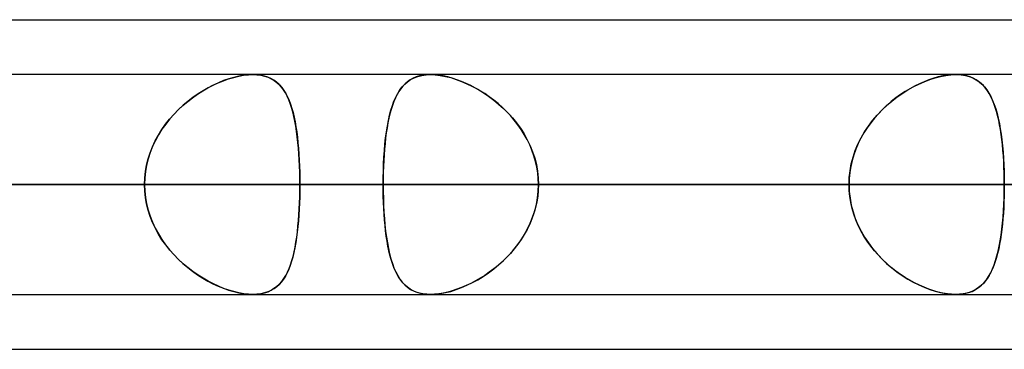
# Model space of a CAD drawing. Header units: millimetres. Extents: x -288 to 288, y -123 to 100.
# Tile 62 of 76: x 140.38 to 150.52, y -55 to -51.61. Entities that reach past the tile are written whole.
import ezdxf

# ---------------------------------------------------------------- set-up
doc = ezdxf.new("R2010")
doc.units = ezdxf.units.MM
doc.layers.add('MAIN-1', color=7, linetype='Continuous')
doc.layers.add('MAIN-2', color=7, linetype='Continuous')

msp = doc.modelspace()

# ---------------------------------------------------------------- linework, layer by layer
at = {"layer": 'MAIN-1'}
for p, q in [((81.908, -51.61), (155.347, -51.61)), ((155.118, -52.175), (-155.118, -52.175)), ((150.026, -52.175), (150.027, -52.175)), ((150.027, -52.175), (150.027, -52.175)), ((150.027, -52.175), (150.028, -52.175)), ((150.028, -52.175), (150.028, -52.175)), ((150.028, -52.175), (150.028, -52.175)), ((150.028, -52.175), (150.029, -52.175)), ((-155.857, -53.305), (155.857, -53.305)), ((-155.254, -54.435), (155.254, -54.435)), ((142.785, -54.435), (142.784, -54.435)), ((142.784, -54.435), (142.784, -54.435)), ((142.784, -54.435), (142.784, -54.435)), ((142.784, -54.435), (142.784, -54.435)), ((142.784, -54.435), (142.784, -54.435)), ((142.784, -54.435), (142.784, -54.435)), ((81.421, -55), (156.21, -55))]:
    msp.add_line(p, q, dxfattribs=at)
at = {"layer": 'MAIN-2'}
for p, q in [((142.639, -52.191), (142.689, -52.182)), ((142.69, -52.182), (142.641, -52.191)), ((142.689, -52.182), (142.738, -52.177)), ((142.738, -52.177), (142.69, -52.182)), ((142.738, -52.177), (142.784, -52.175)), ((142.784, -52.175), (142.738, -52.177)), ((142.784, -52.175), (142.826, -52.177)), ((142.826, -52.177), (142.784, -52.175)), ((142.826, -52.177), (142.867, -52.182)), ((142.866, -52.182), (142.826, -52.177)), ((142.903, -52.19), (142.866, -52.182)), ((142.867, -52.182), (142.905, -52.19)), ((144.482, -52.194), (144.523, -52.183)), ((144.535, -52.181), (144.499, -52.189)), ((144.523, -52.183), (144.567, -52.177)), ((144.574, -52.176), (144.535, -52.181)), ((144.567, -52.177), (144.614, -52.175)), ((144.614, -52.175), (144.574, -52.176)), ((144.655, -52.176), (144.614, -52.175)), ((144.614, -52.175), (144.662, -52.177)), ((144.699, -52.181), (144.655, -52.176)), ((144.662, -52.177), (144.713, -52.183)), ((144.744, -52.188), (144.699, -52.181)), ((144.713, -52.183), (144.767, -52.193)), ((149.863, -52.194), (149.917, -52.183)), ((149.932, -52.181), (149.886, -52.189)), ((149.917, -52.183), (149.969, -52.177)), ((149.976, -52.176), (149.932, -52.181)), ((149.969, -52.177), (150.018, -52.175)), ((150.018, -52.175), (149.976, -52.176)), ((150.018, -52.175), (150.02, -52.175)), ((150.058, -52.176), (150.018, -52.175)), ((150.02, -52.175), (150.021, -52.175)), ((150.021, -52.175), (150.022, -52.175)), ((150.022, -52.175), (150.024, -52.175)), ((150.024, -52.175), (150.025, -52.175)), ((150.025, -52.175), (150.026, -52.175)), ((150.029, -52.175), (150.074, -52.178)), ((150.096, -52.181), (150.058, -52.176)), ((150.074, -52.178), (150.117, -52.185)), ((150.132, -52.188), (150.096, -52.181)), ((150.117, -52.185), (150.157, -52.195)), ((142.321, -52.312), (142.374, -52.285)), ((142.378, -52.283), (142.325, -52.31)), ((142.374, -52.285), (142.428, -52.26)), ((142.431, -52.258), (142.378, -52.283)), ((142.428, -52.26), (142.481, -52.238)), ((142.484, -52.237), (142.431, -52.258)), ((142.481, -52.238), (142.534, -52.219)), ((142.537, -52.218), (142.484, -52.237)), ((142.534, -52.219), (142.587, -52.204)), ((142.589, -52.203), (142.537, -52.218)), ((142.587, -52.204), (142.639, -52.191)), ((142.641, -52.191), (142.589, -52.203)), ((142.939, -52.201), (142.903, -52.19)), ((142.905, -52.19), (142.941, -52.202)), ((142.971, -52.216), (142.939, -52.201)), ((142.941, -52.202), (142.974, -52.217)), ((143.001, -52.233), (142.971, -52.216)), ((142.974, -52.217), (143.004, -52.235)), ((143.029, -52.254), (143.001, -52.233)), ((143.004, -52.235), (143.032, -52.256)), ((143.054, -52.277), (143.029, -52.254)), ((143.032, -52.256), (143.058, -52.28)), ((143.078, -52.303), (143.054, -52.277)), ((143.058, -52.28), (143.081, -52.307)), ((144.321, -52.301), (144.347, -52.273)), ((144.351, -52.269), (144.328, -52.293)), ((144.347, -52.273), (144.376, -52.248)), ((144.376, -52.248), (144.351, -52.269)), ((144.376, -52.248), (144.408, -52.226)), ((144.403, -52.229), (144.376, -52.248)), ((144.433, -52.213), (144.403, -52.229)), ((144.408, -52.226), (144.443, -52.208)), ((144.465, -52.199), (144.433, -52.213)), ((144.443, -52.208), (144.482, -52.194)), ((144.499, -52.189), (144.465, -52.199)), ((144.79, -52.198), (144.744, -52.188)), ((144.767, -52.193), (144.821, -52.206)), ((144.837, -52.211), (144.79, -52.198)), ((144.821, -52.206), (144.876, -52.224)), ((144.885, -52.227), (144.837, -52.211)), ((144.876, -52.224), (144.932, -52.244)), ((144.933, -52.245), (144.885, -52.227)), ((144.932, -52.244), (144.988, -52.268)), ((144.981, -52.265), (144.933, -52.245)), ((145.029, -52.288), (144.981, -52.265)), ((144.988, -52.268), (145.045, -52.296)), ((149.58, -52.301), (149.637, -52.273)), ((149.644, -52.269), (149.595, -52.293)), ((149.637, -52.273), (149.694, -52.248)), ((149.694, -52.248), (149.644, -52.269)), ((149.694, -52.248), (149.751, -52.226)), ((149.742, -52.229), (149.694, -52.248)), ((149.791, -52.213), (149.742, -52.229)), ((149.751, -52.226), (149.808, -52.208)), ((149.839, -52.199), (149.791, -52.213)), ((149.808, -52.208), (149.863, -52.194)), ((149.886, -52.189), (149.839, -52.199)), ((150.166, -52.198), (150.132, -52.188)), ((150.157, -52.195), (150.194, -52.209)), ((150.197, -52.211), (150.166, -52.198)), ((150.194, -52.209), (150.228, -52.227)), ((150.227, -52.227), (150.197, -52.211)), ((150.254, -52.245), (150.227, -52.227)), ((150.228, -52.227), (150.259, -52.248)), ((150.279, -52.265), (150.254, -52.245)), ((150.259, -52.248), (150.288, -52.273)), ((150.303, -52.288), (150.279, -52.265)), ((150.288, -52.273), (150.314, -52.3)), ((142.165, -52.412), (142.216, -52.376)), ((142.22, -52.373), (142.168, -52.409)), ((142.216, -52.376), (142.269, -52.343)), ((142.273, -52.34), (142.22, -52.373)), ((142.269, -52.343), (142.321, -52.312)), ((142.325, -52.31), (142.273, -52.34)), ((143.099, -52.331), (143.078, -52.303)), ((143.081, -52.307), (143.103, -52.337)), ((143.119, -52.363), (143.099, -52.331)), ((143.103, -52.337), (143.123, -52.369)), ((143.137, -52.397), (143.119, -52.363)), ((143.123, -52.369), (143.141, -52.404)), ((144.268, -52.381), (144.251, -52.415)), ((144.255, -52.406), (144.275, -52.368)), ((144.286, -52.349), (144.268, -52.381)), ((144.275, -52.368), (144.297, -52.333)), ((144.306, -52.32), (144.286, -52.349)), ((144.297, -52.333), (144.321, -52.301)), ((144.328, -52.293), (144.306, -52.32)), ((145.077, -52.313), (145.029, -52.288)), ((145.045, -52.296), (145.1, -52.326)), ((145.124, -52.34), (145.077, -52.313)), ((145.1, -52.326), (145.155, -52.36)), ((145.171, -52.37), (145.124, -52.34)), ((145.155, -52.36), (145.21, -52.396)), ((145.218, -52.402), (145.171, -52.37)), ((149.449, -52.381), (149.401, -52.415)), ((149.413, -52.406), (149.468, -52.368)), ((149.498, -52.349), (149.449, -52.381)), ((149.468, -52.368), (149.524, -52.333)), ((149.546, -52.32), (149.498, -52.349)), ((149.524, -52.333), (149.58, -52.301)), ((149.595, -52.293), (149.546, -52.32)), ((150.324, -52.313), (150.303, -52.288)), ((150.314, -52.3), (150.338, -52.331)), ((150.344, -52.34), (150.324, -52.313)), ((150.338, -52.331), (150.36, -52.365)), ((150.363, -52.37), (150.344, -52.34)), ((150.36, -52.365), (150.38, -52.401)), ((150.381, -52.402), (150.363, -52.37)), ((142.065, -52.492), (142.114, -52.451)), ((142.117, -52.448), (142.068, -52.49)), ((142.114, -52.451), (142.165, -52.412)), ((142.168, -52.409), (142.117, -52.448)), ((143.154, -52.433), (143.137, -52.397)), ((143.141, -52.404), (143.157, -52.441)), ((143.169, -52.472), (143.154, -52.433)), ((143.157, -52.441), (143.172, -52.48)), ((143.183, -52.514), (143.169, -52.472)), ((143.172, -52.48), (143.185, -52.522)), ((144.22, -52.493), (144.236, -52.448)), ((144.235, -52.452), (144.22, -52.491)), ((144.251, -52.415), (144.235, -52.452)), ((144.236, -52.448), (144.255, -52.406)), ((145.21, -52.396), (145.263, -52.436)), ((145.264, -52.437), (145.218, -52.402)), ((145.263, -52.436), (145.314, -52.478)), ((145.309, -52.473), (145.264, -52.437)), ((145.353, -52.512), (145.309, -52.473)), ((145.314, -52.478), (145.364, -52.522)), ((149.307, -52.493), (149.359, -52.448)), ((149.355, -52.452), (149.309, -52.491)), ((149.401, -52.415), (149.355, -52.452)), ((149.359, -52.448), (149.413, -52.406)), ((150.38, -52.401), (150.398, -52.441)), ((150.397, -52.437), (150.381, -52.402)), ((150.411, -52.473), (150.397, -52.437)), ((150.398, -52.441), (150.415, -52.483)), ((150.425, -52.512), (150.411, -52.473)), ((150.415, -52.483), (150.43, -52.527)), ((141.927, -52.634), (141.971, -52.584)), ((141.973, -52.581), (141.929, -52.631)), ((141.971, -52.584), (142.017, -52.537)), ((142.02, -52.534), (141.973, -52.581)), ((142.017, -52.537), (142.065, -52.492)), ((142.068, -52.49), (142.02, -52.534)), ((143.196, -52.559), (143.183, -52.514)), ((143.185, -52.522), (143.198, -52.566)), ((143.207, -52.606), (143.196, -52.559)), ((143.198, -52.566), (143.209, -52.613)), ((144.195, -52.577), (144.184, -52.623)), ((144.191, -52.593), (144.205, -52.541)), ((144.207, -52.533), (144.195, -52.577)), ((144.205, -52.541), (144.22, -52.493)), ((144.22, -52.491), (144.207, -52.533)), ((145.395, -52.553), (145.353, -52.512)), ((145.364, -52.522), (145.411, -52.57)), ((145.436, -52.597), (145.395, -52.553)), ((145.411, -52.57), (145.456, -52.62)), ((149.222, -52.577), (149.181, -52.623)), ((149.208, -52.593), (149.256, -52.541)), ((149.264, -52.533), (149.222, -52.577)), ((149.256, -52.541), (149.307, -52.493)), ((149.309, -52.491), (149.264, -52.533)), ((150.438, -52.553), (150.425, -52.512)), ((150.43, -52.527), (150.444, -52.575)), ((150.449, -52.597), (150.438, -52.553)), ((150.444, -52.575), (150.456, -52.624)), ((141.847, -52.74), (141.886, -52.686)), ((141.888, -52.683), (141.849, -52.737)), ((141.886, -52.686), (141.927, -52.634)), ((141.929, -52.631), (141.888, -52.683)), ((143.218, -52.655), (143.207, -52.606)), ((143.209, -52.613), (143.219, -52.661)), ((143.227, -52.706), (143.218, -52.655)), ((143.219, -52.661), (143.228, -52.712)), ((144.175, -52.671), (144.166, -52.721)), ((144.169, -52.704), (144.179, -52.647)), ((144.184, -52.623), (144.175, -52.671)), ((144.179, -52.647), (144.191, -52.593)), ((145.475, -52.642), (145.436, -52.597)), ((145.456, -52.62), (145.499, -52.672)), ((145.512, -52.69), (145.475, -52.642)), ((145.499, -52.672), (145.538, -52.727)), ((145.546, -52.739), (145.512, -52.69)), ((149.143, -52.671), (149.107, -52.721)), ((149.119, -52.704), (149.162, -52.647)), ((149.181, -52.623), (149.143, -52.671)), ((149.162, -52.647), (149.208, -52.593)), ((150.46, -52.642), (150.449, -52.597)), ((150.456, -52.624), (150.467, -52.677)), ((150.47, -52.69), (150.46, -52.642)), ((150.467, -52.677), (150.477, -52.731)), ((150.478, -52.739), (150.47, -52.69)), ((141.812, -52.797), (141.847, -52.74)), ((141.849, -52.737), (141.814, -52.794)), ((143.235, -52.76), (143.227, -52.706)), ((143.228, -52.712), (143.236, -52.765)), ((143.242, -52.815), (143.235, -52.76)), ((143.236, -52.765), (143.243, -52.819)), ((144.151, -52.825), (144.159, -52.763)), ((144.158, -52.774), (144.151, -52.827)), ((144.166, -52.721), (144.158, -52.774)), ((144.159, -52.763), (144.169, -52.704)), ((145.538, -52.727), (145.575, -52.784)), ((145.578, -52.79), (145.546, -52.739)), ((145.575, -52.784), (145.608, -52.844)), ((145.607, -52.842), (145.578, -52.79)), ((149.073, -52.774), (149.042, -52.827)), ((149.044, -52.825), (149.079, -52.763)), ((149.107, -52.721), (149.073, -52.774)), ((149.079, -52.763), (149.119, -52.704)), ((150.477, -52.731), (150.486, -52.788)), ((150.486, -52.79), (150.478, -52.739)), ((150.486, -52.788), (150.493, -52.847)), ((150.493, -52.842), (150.486, -52.79)), ((141.752, -52.916), (141.78, -52.855)), ((141.781, -52.853), (141.753, -52.913)), ((141.78, -52.855), (141.812, -52.797)), ((141.814, -52.794), (141.781, -52.853)), ((143.249, -52.872), (143.242, -52.815)), ((143.243, -52.819), (143.249, -52.875)), ((143.254, -52.931), (143.249, -52.872)), ((143.249, -52.875), (143.254, -52.934)), ((144.139, -52.955), (144.144, -52.889)), ((144.145, -52.883), (144.14, -52.94)), ((144.144, -52.889), (144.151, -52.825)), ((144.151, -52.827), (144.145, -52.883)), ((145.634, -52.896), (145.607, -52.842)), ((145.608, -52.844), (145.638, -52.906)), ((148.984, -52.955), (149.012, -52.889)), ((149.015, -52.883), (148.99, -52.94)), ((149.012, -52.889), (149.044, -52.825)), ((149.042, -52.827), (149.015, -52.883)), ((150.499, -52.896), (150.493, -52.842)), ((150.493, -52.847), (150.5, -52.909)), ((141.728, -52.976), (141.707, -53.04)), ((141.707, -53.042), (141.727, -52.978)), ((141.727, -52.978), (141.752, -52.916)), ((141.753, -52.913), (141.728, -52.976)), ((143.258, -52.991), (143.254, -52.931)), ((143.254, -52.934), (143.259, -52.993)), ((143.262, -53.052), (143.258, -52.991)), ((143.259, -52.993), (143.262, -53.054)), ((144.134, -53.023), (144.139, -52.955)), ((144.14, -52.94), (144.135, -52.999)), ((145.657, -52.952), (145.634, -52.896)), ((145.638, -52.906), (145.663, -52.969)), ((145.677, -53.009), (145.657, -52.952)), ((145.663, -52.969), (145.685, -53.034)), ((148.961, -53.023), (148.984, -52.955)), ((148.99, -52.94), (148.969, -52.999)), ((150.504, -52.952), (150.499, -52.896)), ((150.5, -52.909), (150.505, -52.972)), ((150.508, -53.009), (150.504, -52.952)), ((150.505, -52.972), (150.51, -53.036)), ((141.707, -53.04), (141.691, -53.105)), ((141.691, -53.106), (141.707, -53.042)), ((143.265, -53.114), (143.262, -53.052)), ((143.262, -53.054), (143.265, -53.116)), ((144.128, -53.163), (144.13, -53.093)), ((144.132, -53.059), (144.129, -53.119)), ((144.13, -53.093), (144.134, -53.023)), ((144.135, -52.999), (144.132, -53.059)), ((145.694, -53.067), (145.677, -53.009)), ((145.685, -53.034), (145.702, -53.101)), ((145.707, -53.126), (145.694, -53.067)), ((148.93, -53.163), (148.943, -53.093)), ((148.951, -53.059), (148.938, -53.119)), ((148.943, -53.093), (148.961, -53.023)), ((148.969, -52.999), (148.951, -53.059)), ((150.512, -53.067), (150.508, -53.009)), ((150.51, -53.036), (150.513, -53.102)), ((150.514, -53.126), (150.512, -53.067)), ((141.679, -53.171), (141.672, -53.237)), ((141.672, -53.238), (141.679, -53.172)), ((141.691, -53.105), (141.679, -53.171)), ((141.679, -53.172), (141.691, -53.106)), ((143.267, -53.177), (143.265, -53.114)), ((143.265, -53.116), (143.267, -53.178)), ((143.268, -53.241), (143.267, -53.177)), ((143.267, -53.178), (143.268, -53.241)), ((144.126, -53.234), (144.128, -53.163)), ((144.127, -53.18), (144.126, -53.242)), ((144.129, -53.119), (144.127, -53.18)), ((145.702, -53.101), (145.714, -53.168)), ((145.716, -53.185), (145.707, -53.126)), ((145.714, -53.168), (145.721, -53.236)), ((145.722, -53.245), (145.716, -53.185)), ((148.922, -53.234), (148.93, -53.163)), ((148.928, -53.18), (148.922, -53.242)), ((148.938, -53.119), (148.928, -53.18)), ((150.513, -53.102), (150.516, -53.169)), ((150.516, -53.185), (150.514, -53.126)), ((150.516, -53.169), (150.517, -53.237)), ((150.518, -53.245), (150.516, -53.185)), ((141.672, -53.237), (141.67, -53.305)), ((141.67, -53.305), (141.672, -53.238)), ((143.268, -53.241), (143.269, -53.305)), ((143.269, -53.305), (143.268, -53.241)), ((144.126, -53.305), (144.126, -53.234)), ((144.126, -53.242), (144.126, -53.305)), ((145.721, -53.236), (145.724, -53.305)), ((145.724, -53.305), (145.722, -53.245)), ((148.92, -53.305), (148.922, -53.234)), ((148.922, -53.242), (148.92, -53.305)), ((150.517, -53.237), (150.518, -53.305)), ((150.518, -53.305), (150.518, -53.245)), ((155.857, -53.305), (-155.857, -53.305)), ((154.141, -53.305), (-154.141, -53.305)), ((-154.141, -53.305), (154.141, -53.305)), ((-143.269, -53.305), (143.269, -53.305)), ((143.269, -53.305), (-143.269, -53.305)), ((141.67, -53.305), (-141.67, -53.305)), ((-141.67, -53.305), (141.67, -53.305)), ((154.358, -53.305), (113.836, -53.305)), ((113.836, -53.305), (154.358, -53.305)), ((115.436, -53.305), (156.618, -53.305)), ((156.618, -53.305), (115.436, -53.305)), ((171.986, -53.305), (126.312, -53.305)), ((126.312, -53.305), (171.986, -53.305)), ((127.911, -53.305), (174.246, -53.305)), ((174.246, -53.305), (127.911, -53.305)), ((141.67, -53.305), (130.796, -53.305)), ((130.796, -53.305), (141.67, -53.305)), ((133.257, -53.305), (144.126, -53.305)), ((144.126, -53.305), (133.257, -53.305)), ((148.92, -53.305), (138.051, -53.305)), ((138.051, -53.305), (148.92, -53.305)), ((189.614, -53.305), (138.786, -53.305)), ((138.786, -53.305), (189.614, -53.305)), ((140.385, -53.305), (191.874, -53.305)), ((191.874, -53.305), (140.385, -53.305)), ((140.385, -53.305), (151.258, -53.305)), ((151.258, -53.305), (140.385, -53.305)), ((141.672, -53.373), (141.67, -53.305)), ((141.67, -53.305), (141.672, -53.372)), ((141.672, -53.372), (141.679, -53.438)), ((141.679, -53.439), (141.672, -53.373)), ((143.268, -53.369), (143.267, -53.433)), ((143.267, -53.432), (143.268, -53.369)), ((143.269, -53.305), (143.268, -53.369)), ((143.268, -53.369), (143.269, -53.305)), ((154.141, -53.305), (143.269, -53.305)), ((143.269, -53.305), (154.141, -53.305)), ((144.126, -53.305), (144.126, -53.376)), ((148.92, -53.305), (144.126, -53.305)), ((144.126, -53.368), (144.126, -53.305)), ((144.126, -53.305), (148.92, -53.305)), ((144.127, -53.43), (144.126, -53.368)), ((144.126, -53.376), (144.128, -53.447)), ((145.714, -53.442), (145.721, -53.374)), ((145.722, -53.365), (145.716, -53.425)), ((145.721, -53.374), (145.724, -53.305)), ((145.724, -53.305), (145.722, -53.365)), ((145.724, -53.305), (150.518, -53.305)), ((150.518, -53.305), (145.724, -53.305)), ((145.724, -53.305), (156.592, -53.305)), ((156.592, -53.305), (145.724, -53.305)), ((148.922, -53.368), (148.92, -53.305)), ((148.92, -53.305), (148.922, -53.376)), ((148.928, -53.43), (148.922, -53.368)), ((148.922, -53.376), (148.93, -53.447)), ((150.518, -53.365), (150.516, -53.425)), ((150.516, -53.442), (150.517, -53.374)), ((150.517, -53.374), (150.518, -53.305)), ((150.518, -53.305), (150.518, -53.365)), ((141.679, -53.438), (141.691, -53.504)), ((141.691, -53.505), (141.679, -53.439)), ((143.262, -53.556), (143.265, -53.494)), ((143.265, -53.496), (143.262, -53.558)), ((143.265, -53.494), (143.267, -53.432)), ((143.267, -53.433), (143.265, -53.496)), ((144.129, -53.491), (144.127, -53.43)), ((144.128, -53.447), (144.13, -53.517)), ((144.132, -53.551), (144.129, -53.491)), ((145.707, -53.484), (145.694, -53.543)), ((145.702, -53.509), (145.714, -53.442)), ((145.716, -53.425), (145.707, -53.484)), ((148.938, -53.491), (148.928, -53.43)), ((148.93, -53.447), (148.943, -53.517)), ((148.951, -53.551), (148.938, -53.491)), ((150.514, -53.484), (150.512, -53.543)), ((150.513, -53.509), (150.516, -53.442)), ((150.516, -53.425), (150.514, -53.484)), ((141.691, -53.504), (141.707, -53.568)), ((141.707, -53.57), (141.691, -53.505)), ((141.707, -53.568), (141.727, -53.632)), ((141.728, -53.634), (141.707, -53.57)), ((143.262, -53.558), (143.258, -53.619)), ((143.259, -53.617), (143.262, -53.556)), ((144.13, -53.517), (144.134, -53.587)), ((144.135, -53.611), (144.132, -53.551)), ((144.134, -53.587), (144.139, -53.655)), ((145.677, -53.601), (145.657, -53.658)), ((145.663, -53.641), (145.685, -53.576)), ((145.694, -53.543), (145.677, -53.601)), ((145.685, -53.576), (145.702, -53.509)), ((148.943, -53.517), (148.961, -53.587)), ((148.969, -53.611), (148.951, -53.551)), ((148.961, -53.587), (148.984, -53.655)), ((150.508, -53.601), (150.504, -53.658)), ((150.505, -53.641), (150.51, -53.576)), ((150.512, -53.543), (150.508, -53.601)), ((150.51, -53.576), (150.513, -53.509)), ((141.727, -53.632), (141.752, -53.694)), ((141.753, -53.697), (141.728, -53.634)), ((141.752, -53.694), (141.78, -53.755)), ((141.781, -53.757), (141.753, -53.697)), ((143.249, -53.735), (143.254, -53.676)), ((143.254, -53.679), (143.249, -53.738)), ((143.254, -53.676), (143.259, -53.617)), ((143.258, -53.619), (143.254, -53.679)), ((144.14, -53.67), (144.135, -53.611)), ((144.139, -53.655), (144.144, -53.721)), ((144.145, -53.727), (144.14, -53.67)), ((145.608, -53.766), (145.638, -53.704)), ((145.657, -53.658), (145.634, -53.714)), ((145.638, -53.704), (145.663, -53.641)), ((148.99, -53.67), (148.969, -53.611)), ((148.984, -53.655), (149.012, -53.721)), ((149.015, -53.727), (148.99, -53.67)), ((150.493, -53.766), (150.5, -53.704)), ((150.504, -53.658), (150.499, -53.714)), ((150.5, -53.704), (150.505, -53.641)), ((141.78, -53.755), (141.812, -53.813)), ((141.814, -53.816), (141.781, -53.757)), ((143.242, -53.795), (143.235, -53.85)), ((143.236, -53.845), (143.243, -53.791)), ((143.249, -53.738), (143.242, -53.795)), ((143.243, -53.791), (143.249, -53.735)), ((144.144, -53.721), (144.151, -53.785)), ((144.151, -53.783), (144.145, -53.727)), ((144.158, -53.836), (144.151, -53.783)), ((144.151, -53.785), (144.159, -53.847)), ((145.575, -53.826), (145.608, -53.766)), ((145.607, -53.768), (145.578, -53.82)), ((145.634, -53.714), (145.607, -53.768)), ((149.012, -53.721), (149.044, -53.785)), ((149.042, -53.783), (149.015, -53.727)), ((149.073, -53.836), (149.042, -53.783)), ((149.044, -53.785), (149.079, -53.847)), ((150.485, -53.826), (150.493, -53.766)), ((150.493, -53.768), (150.486, -53.82)), ((150.499, -53.714), (150.493, -53.768)), ((141.812, -53.813), (141.847, -53.87)), ((141.849, -53.873), (141.814, -53.816)), ((141.847, -53.87), (141.886, -53.924)), ((141.888, -53.927), (141.849, -53.873)), ((143.227, -53.903), (143.218, -53.955)), ((143.219, -53.949), (143.228, -53.898)), ((143.235, -53.85), (143.227, -53.903)), ((143.228, -53.898), (143.236, -53.845)), ((144.166, -53.889), (144.158, -53.836)), ((144.159, -53.847), (144.169, -53.906)), ((144.175, -53.939), (144.166, -53.889)), ((144.169, -53.906), (144.179, -53.963)), ((145.499, -53.938), (145.538, -53.883)), ((145.546, -53.871), (145.512, -53.92)), ((145.538, -53.883), (145.575, -53.826)), ((145.578, -53.82), (145.546, -53.871)), ((149.107, -53.889), (149.073, -53.836)), ((149.079, -53.847), (149.119, -53.906)), ((149.143, -53.939), (149.107, -53.889)), ((149.119, -53.906), (149.162, -53.963)), ((150.466, -53.938), (150.476, -53.883)), ((150.478, -53.871), (150.47, -53.92)), ((150.476, -53.883), (150.485, -53.826)), ((150.486, -53.82), (150.478, -53.871)), ((141.886, -53.924), (141.927, -53.976)), ((141.929, -53.979), (141.888, -53.927)), ((141.927, -53.976), (141.971, -54.026)), ((141.973, -54.029), (141.929, -53.979)), ((143.207, -54.004), (143.196, -54.051)), ((143.198, -54.044), (143.209, -53.997)), ((143.218, -53.955), (143.207, -54.004)), ((143.209, -53.997), (143.219, -53.949)), ((144.184, -53.987), (144.175, -53.939)), ((144.179, -53.963), (144.191, -54.017)), ((144.195, -54.033), (144.184, -53.987)), ((145.411, -54.04), (145.456, -53.99)), ((145.475, -53.968), (145.436, -54.013)), ((145.456, -53.99), (145.499, -53.938)), ((145.512, -53.92), (145.475, -53.968)), ((149.181, -53.987), (149.143, -53.939)), ((149.162, -53.963), (149.208, -54.017)), ((149.222, -54.033), (149.181, -53.987)), ((150.442, -54.04), (150.455, -53.99)), ((150.46, -53.968), (150.449, -54.013)), ((150.455, -53.99), (150.466, -53.938)), ((150.47, -53.92), (150.46, -53.968)), ((141.971, -54.026), (142.017, -54.073)), ((142.02, -54.076), (141.973, -54.029)), ((142.017, -54.073), (142.065, -54.118)), ((142.068, -54.12), (142.02, -54.076)), ((143.183, -54.095), (143.169, -54.137)), ((143.172, -54.13), (143.185, -54.088)), ((143.196, -54.051), (143.183, -54.095)), ((143.185, -54.088), (143.198, -54.044)), ((144.191, -54.017), (144.205, -54.069)), ((144.207, -54.077), (144.195, -54.033)), ((144.205, -54.069), (144.22, -54.117)), ((144.22, -54.119), (144.207, -54.077)), ((145.353, -54.098), (145.309, -54.137)), ((145.314, -54.132), (145.364, -54.088)), ((145.395, -54.057), (145.353, -54.098)), ((145.364, -54.088), (145.411, -54.04)), ((145.436, -54.013), (145.395, -54.057)), ((149.208, -54.017), (149.256, -54.069)), ((149.264, -54.077), (149.222, -54.033)), ((149.256, -54.069), (149.307, -54.117)), ((149.309, -54.119), (149.264, -54.077)), ((150.425, -54.098), (150.411, -54.137)), ((150.413, -54.132), (150.428, -54.088)), ((150.438, -54.057), (150.425, -54.098)), ((150.428, -54.088), (150.442, -54.04)), ((150.449, -54.013), (150.438, -54.057)), ((142.065, -54.118), (142.114, -54.159)), ((142.117, -54.162), (142.068, -54.12)), ((142.114, -54.159), (142.165, -54.198)), ((142.168, -54.201), (142.117, -54.162)), ((142.165, -54.198), (142.216, -54.234)), ((142.22, -54.237), (142.168, -54.201)), ((143.123, -54.241), (143.141, -54.206)), ((143.154, -54.176), (143.137, -54.213)), ((143.141, -54.206), (143.157, -54.169)), ((143.169, -54.137), (143.154, -54.176)), ((143.157, -54.169), (143.172, -54.13)), ((144.22, -54.117), (144.236, -54.162)), ((144.235, -54.158), (144.22, -54.119)), ((144.251, -54.195), (144.235, -54.158)), ((144.236, -54.162), (144.255, -54.204)), ((144.268, -54.229), (144.251, -54.195)), ((144.255, -54.204), (144.275, -54.242)), ((145.218, -54.208), (145.171, -54.24)), ((145.21, -54.214), (145.263, -54.174)), ((145.264, -54.173), (145.218, -54.208)), ((145.263, -54.174), (145.314, -54.132)), ((145.309, -54.137), (145.264, -54.173)), ((149.307, -54.117), (149.359, -54.162)), ((149.355, -54.158), (149.309, -54.119)), ((149.401, -54.195), (149.355, -54.158)), ((149.359, -54.162), (149.413, -54.204)), ((149.449, -54.229), (149.401, -54.195)), ((149.413, -54.204), (149.468, -54.242)), ((150.381, -54.208), (150.363, -54.24)), ((150.378, -54.214), (150.396, -54.174)), ((150.397, -54.173), (150.381, -54.208)), ((150.396, -54.174), (150.413, -54.132)), ((150.411, -54.137), (150.397, -54.173)), ((142.216, -54.234), (142.269, -54.267)), ((142.273, -54.27), (142.22, -54.237)), ((142.269, -54.267), (142.321, -54.298)), ((142.325, -54.3), (142.273, -54.27)), ((142.321, -54.298), (142.374, -54.325)), ((142.378, -54.327), (142.325, -54.3)), ((143.078, -54.307), (143.055, -54.333)), ((143.058, -54.33), (143.081, -54.303)), ((143.099, -54.278), (143.078, -54.307)), ((143.081, -54.303), (143.103, -54.273)), ((143.119, -54.247), (143.099, -54.278)), ((143.103, -54.273), (143.123, -54.241)), ((143.137, -54.213), (143.119, -54.247)), ((144.286, -54.261), (144.268, -54.229)), ((144.275, -54.242), (144.297, -54.277)), ((144.306, -54.29), (144.286, -54.261)), ((144.297, -54.277), (144.321, -54.309)), ((144.328, -54.317), (144.306, -54.29)), ((144.321, -54.309), (144.347, -54.337)), ((145.077, -54.297), (145.029, -54.322)), ((145.045, -54.314), (145.1, -54.284)), ((145.124, -54.27), (145.077, -54.297)), ((145.1, -54.284), (145.155, -54.25)), ((145.171, -54.24), (145.124, -54.27)), ((145.155, -54.25), (145.21, -54.214)), ((149.498, -54.261), (149.449, -54.229)), ((149.468, -54.242), (149.524, -54.277)), ((149.546, -54.29), (149.498, -54.261)), ((149.524, -54.277), (149.58, -54.309)), ((149.595, -54.317), (149.546, -54.29)), ((149.58, -54.309), (149.637, -54.337)), ((150.324, -54.297), (150.303, -54.322)), ((150.31, -54.314), (150.335, -54.284)), ((150.344, -54.27), (150.324, -54.297)), ((150.335, -54.284), (150.357, -54.25)), ((150.363, -54.24), (150.344, -54.27)), ((150.357, -54.25), (150.378, -54.214)), ((142.374, -54.325), (142.428, -54.35)), ((142.431, -54.352), (142.378, -54.327)), ((142.428, -54.35), (142.481, -54.372)), ((142.484, -54.373), (142.431, -54.352)), ((142.481, -54.372), (142.534, -54.391)), ((142.537, -54.392), (142.484, -54.373)), ((142.534, -54.391), (142.587, -54.406)), ((142.589, -54.407), (142.537, -54.392)), ((142.587, -54.406), (142.639, -54.419)), ((142.641, -54.419), (142.589, -54.407)), ((142.939, -54.408), (142.904, -54.42)), ((142.905, -54.42), (142.941, -54.408)), ((142.972, -54.394), (142.939, -54.408)), ((142.941, -54.408), (142.974, -54.393)), ((143.002, -54.376), (142.972, -54.394)), ((142.974, -54.393), (143.004, -54.375)), ((143.029, -54.356), (143.002, -54.376)), ((143.004, -54.375), (143.032, -54.354)), ((143.055, -54.333), (143.029, -54.356)), ((143.032, -54.354), (143.058, -54.33)), ((144.351, -54.341), (144.328, -54.317)), ((144.347, -54.337), (144.376, -54.362)), ((144.376, -54.362), (144.351, -54.341)), ((144.376, -54.362), (144.408, -54.384)), ((144.403, -54.381), (144.376, -54.362)), ((144.433, -54.397), (144.403, -54.381)), ((144.408, -54.384), (144.443, -54.402)), ((144.465, -54.411), (144.433, -54.397)), ((144.443, -54.402), (144.482, -54.416)), ((144.499, -54.421), (144.465, -54.411)), ((144.79, -54.412), (144.744, -54.422)), ((144.767, -54.417), (144.821, -54.404)), ((144.837, -54.399), (144.79, -54.412)), ((144.821, -54.404), (144.876, -54.386)), ((144.885, -54.383), (144.837, -54.399)), ((144.876, -54.386), (144.932, -54.366)), ((144.933, -54.365), (144.885, -54.383)), ((144.932, -54.366), (144.988, -54.342)), ((144.981, -54.345), (144.933, -54.365)), ((145.029, -54.322), (144.981, -54.345)), ((144.988, -54.342), (145.045, -54.314)), ((149.644, -54.341), (149.595, -54.317)), ((149.637, -54.337), (149.694, -54.362)), ((149.694, -54.362), (149.644, -54.341)), ((149.742, -54.381), (149.694, -54.362)), ((149.694, -54.362), (149.751, -54.384)), ((149.791, -54.397), (149.742, -54.381)), ((149.751, -54.384), (149.808, -54.402)), ((149.839, -54.411), (149.791, -54.397)), ((149.808, -54.402), (149.863, -54.416)), ((149.886, -54.421), (149.839, -54.411)), ((150.166, -54.412), (150.132, -54.422)), ((150.149, -54.417), (150.187, -54.404)), ((150.197, -54.399), (150.166, -54.412)), ((150.187, -54.404), (150.222, -54.386)), ((150.227, -54.383), (150.197, -54.399)), ((150.222, -54.386), (150.254, -54.366)), ((150.254, -54.365), (150.227, -54.383)), ((150.254, -54.366), (150.283, -54.342)), ((150.279, -54.345), (150.254, -54.365)), ((150.303, -54.322), (150.279, -54.345)), ((150.283, -54.342), (150.31, -54.314)), ((142.639, -54.419), (142.689, -54.428)), ((142.69, -54.428), (142.641, -54.419)), ((142.689, -54.428), (142.738, -54.433)), ((142.738, -54.433), (142.69, -54.428)), ((142.784, -54.435), (142.738, -54.433)), ((142.738, -54.433), (142.784, -54.435)), ((142.784, -54.435), (142.826, -54.433)), ((142.826, -54.433), (142.785, -54.435)), ((142.866, -54.428), (142.826, -54.433)), ((142.826, -54.433), (142.867, -54.428)), ((142.904, -54.42), (142.866, -54.428)), ((142.867, -54.428), (142.905, -54.42)), ((144.482, -54.416), (144.523, -54.427)), ((144.535, -54.429), (144.499, -54.421)), ((144.523, -54.427), (144.567, -54.433)), ((144.574, -54.434), (144.535, -54.429)), ((144.567, -54.433), (144.614, -54.435)), ((144.614, -54.435), (144.574, -54.434)), ((144.614, -54.435), (144.662, -54.433)), ((144.655, -54.434), (144.614, -54.435)), ((144.699, -54.429), (144.655, -54.434)), ((144.662, -54.433), (144.713, -54.427)), ((144.744, -54.422), (144.699, -54.429)), ((144.713, -54.427), (144.767, -54.417)), ((149.863, -54.416), (149.917, -54.427)), ((149.932, -54.429), (149.886, -54.421)), ((149.917, -54.427), (149.969, -54.433)), ((149.976, -54.434), (149.932, -54.429)), ((149.969, -54.433), (150.018, -54.435)), ((150.018, -54.435), (149.976, -54.434)), ((150.018, -54.435), (150.064, -54.433)), ((150.058, -54.434), (150.018, -54.435)), ((150.096, -54.429), (150.058, -54.434)), ((150.064, -54.433), (150.108, -54.427)), ((150.132, -54.422), (150.096, -54.429)), ((150.108, -54.427), (150.149, -54.417))]:
    msp.add_line(p, q, dxfattribs=at)

doc.saveas('drawing.dxf')
